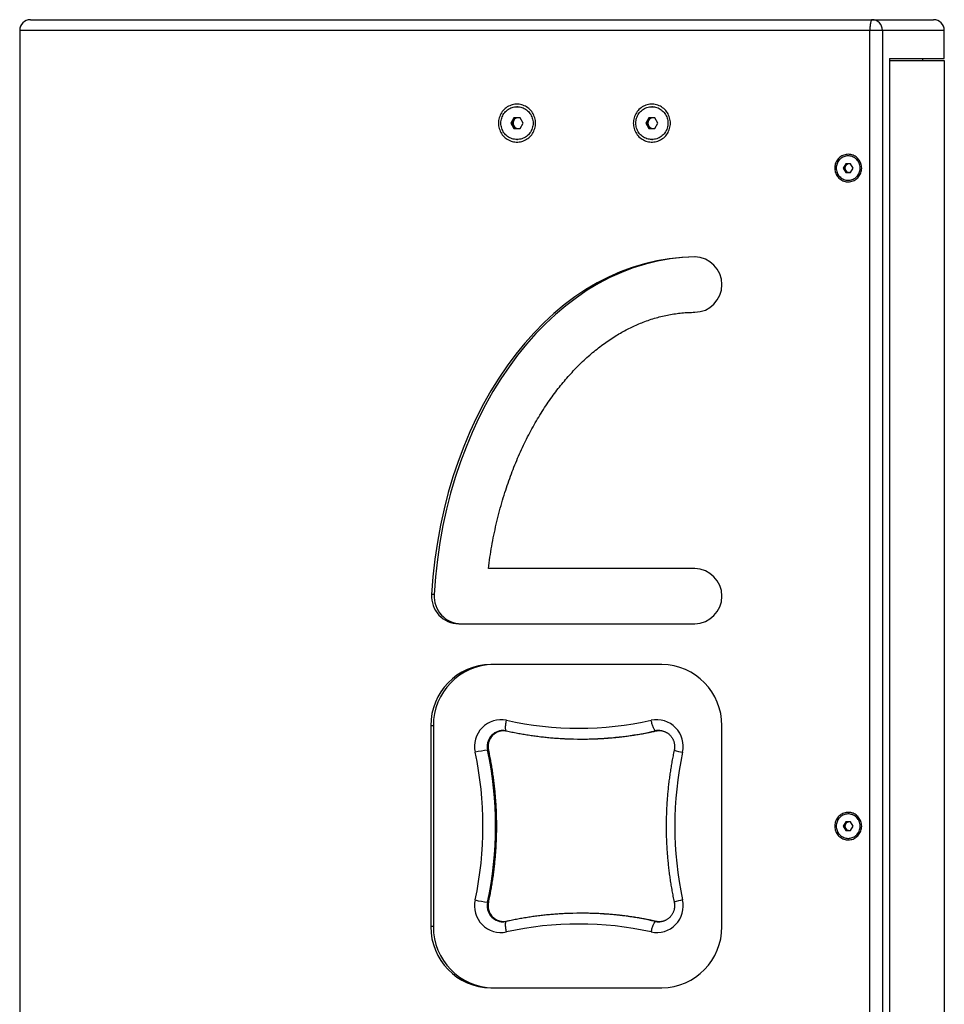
# Model space of a CAD drawing. Header units: millimetres. Extents: x 26293 to 29282, y 1612 to 3704.
# Tile 4 of 54: x 27173 to 27603, y 2666 to 3124. Entities that reach past the tile are written whole.
import ezdxf

# ---------------------------------------------------------------- set-up
doc = ezdxf.new("R2010")
doc.units = ezdxf.units.MM
doc.layers.add('1', color=7, linetype='Continuous')

msp = doc.modelspace()

# ---------------------------------------------------------------- linework, layer by layer
at = {"layer": '1'}
for p, q in [((27177.936, 3123.712), (27569.326, 3123.712)), ((27569.326, 3123.712), (27597.936, 3123.712)), ((27568.333, 3118.712), (27172.936, 3118.712)), ((27172.936, 3118.712), (27172.936, 2378.712)), ((27568.333, 2378.712), (27568.333, 3118.712)), ((27574.158, 3118.712), (27568.333, 3118.712)), ((27574.158, 3118.712), (27574.158, 2378.712)), ((27602.936, 3118.712), (27574.158, 3118.712)), ((27602.936, 3105.712), (27602.936, 3118.712)), ((27577.477, 3105.712), (27602.936, 3105.712)), ((27577.477, 3105.712), (27577.477, 2391.712)), ((27577.477, 3104.712), (27602.936, 3104.712)), ((27592.936, 3104.712), (27592.936, 3105.712)), ((27602.936, 3104.712), (27602.936, 2392.712)), ((27404.444, 3083.232), (27404.21, 3083.232)), ((27467.171, 3083.232), (27466.936, 3083.232)), ((27402.795, 3078.112), (27401.38, 3075.612)), ((27402.683, 3076.862), (27401.976, 3075.612)), ((27403.39, 3078.112), (27402.683, 3076.862)), ((27405.624, 3078.112), (27402.795, 3078.112)), ((27407.039, 3075.612), (27405.624, 3078.112)), ((27465.522, 3078.112), (27464.107, 3075.612)), ((27465.41, 3076.862), (27464.702, 3075.612)), ((27466.117, 3078.112), (27465.41, 3076.862)), ((27468.351, 3078.112), (27465.522, 3078.112)), ((27469.766, 3075.612), (27468.351, 3078.112)), ((27401.38, 3075.612), (27402.795, 3073.112)), ((27401.976, 3075.612), (27401.38, 3075.612)), ((27401.976, 3075.612), (27402.683, 3074.362)), ((27402.683, 3074.362), (27403.39, 3073.112)), ((27402.795, 3073.112), (27405.624, 3073.112)), ((27405.624, 3073.112), (27407.039, 3075.612)), ((27464.107, 3075.612), (27465.522, 3073.112)), ((27464.702, 3075.612), (27464.107, 3075.612)), ((27464.702, 3075.612), (27465.41, 3074.362)), ((27465.41, 3074.362), (27466.117, 3073.112)), ((27465.522, 3073.112), (27468.351, 3073.112)), ((27468.351, 3073.112), (27469.766, 3075.612)), ((27404.21, 3067.992), (27404.444, 3067.992)), ((27466.936, 3067.992), (27467.171, 3067.992)), ((27558.38, 3060.382), (27558.235, 3060.382)), ((27557.103, 3056.712), (27555.971, 3054.712)), ((27555.971, 3054.712), (27557.103, 3052.712)), ((27556.408, 3054.712), (27555.971, 3054.712)), ((27556.974, 3055.712), (27556.408, 3054.712)), ((27556.408, 3054.712), (27556.974, 3053.712)), ((27557.54, 3056.712), (27556.974, 3055.712)), ((27559.366, 3056.712), (27557.103, 3056.712)), ((27560.498, 3054.712), (27559.366, 3056.712)), ((27559.366, 3052.712), (27560.498, 3054.712)), ((27556.974, 3053.712), (27557.54, 3052.712)), ((27557.103, 3052.712), (27559.366, 3052.712)), ((27558.235, 3049.042), (27558.38, 3049.042)), ((27486.864, 2868.519), (27390.924, 2868.519)), ((27365.716, 2856.413), (27364.525, 2856.413)), ((27377.108, 2842.797), (27486.864, 2842.797)), ((27471.606, 2823.845), (27391.996, 2823.845)), ((27364.133, 2795.416), (27364.133, 2702.007)), ((27365.324, 2795.416), (27364.133, 2795.416)), ((27365.324, 2795.416), (27365.324, 2702.007)), ((27469.074, 2793.039), (27468.677, 2793.039)), ((27469.115, 2793.043), (27469.074, 2793.039)), ((27499.469, 2702.007), (27499.469, 2795.416)), ((27433.984, 2789.212), (27434.381, 2789.212)), ((27390.936, 2784.109), (27390.539, 2784.109)), ((27558.38, 2754.382), (27558.235, 2754.382)), ((27557.103, 2750.712), (27555.971, 2748.712)), ((27555.971, 2748.712), (27557.103, 2746.712)), ((27556.408, 2748.712), (27555.971, 2748.712)), ((27556.974, 2749.712), (27556.408, 2748.712)), ((27556.408, 2748.712), (27556.974, 2747.712)), ((27557.54, 2750.712), (27556.974, 2749.712)), ((27556.974, 2747.712), (27557.54, 2746.712)), ((27559.366, 2750.712), (27557.103, 2750.712)), ((27560.498, 2748.712), (27559.366, 2750.712)), ((27559.366, 2746.712), (27560.498, 2748.712)), ((27557.103, 2746.712), (27559.366, 2746.712)), ((27558.235, 2743.042), (27558.38, 2743.042)), ((27390.936, 2713.315), (27390.539, 2713.315)), ((27434.381, 2708.212), (27433.984, 2708.212)), ((27365.324, 2702.007), (27364.133, 2702.007)), ((27469.074, 2704.385), (27468.677, 2704.385)), ((27469.074, 2704.385), (27469.115, 2704.381)), ((27391.996, 2673.579), (27471.606, 2673.579))]:
    msp.add_line(p, q, dxfattribs=at)
at = {"layer": '1', "flags": 128}
for points in [[(27569.326, 3123.712), (27569.228, 3123.688), (27569.132, 3123.616), (27569.037, 3123.497), (27568.946, 3123.331), (27568.858, 3123.121), (27568.774, 3122.869), (27568.696, 3122.577), (27568.624, 3122.247), (27568.558, 3121.884), (27568.5, 3121.49), (27568.45, 3121.069), (27568.409, 3120.625), (27568.376, 3120.163), (27568.352, 3119.687), (27568.338, 3119.202), (27568.333, 3118.712)], [(27412.835, 3075.612), (27412.811, 3076.254), (27412.743, 3076.893), (27412.628, 3077.525), (27412.469, 3078.147), (27412.265, 3078.755), (27412.019, 3079.347), (27411.731, 3079.919), (27411.403, 3080.467), (27411.036, 3080.99), (27410.633, 3081.484), (27410.196, 3081.947), (27409.727, 3082.376), (27409.228, 3082.769), (27408.703, 3083.123), (27408.153, 3083.438), (27407.583, 3083.711), (27406.994, 3083.941), (27406.391, 3084.126), (27405.776, 3084.265), (27405.153, 3084.359), (27404.525, 3084.406), (27403.895, 3084.406), (27403.266, 3084.359), (27402.643, 3084.265), (27402.028, 3084.126), (27401.425, 3083.941), (27400.836, 3083.711), (27400.266, 3083.438), (27399.716, 3083.123), (27399.191, 3082.769), (27398.692, 3082.376), (27398.223, 3081.947), (27397.786, 3081.484), (27397.383, 3080.99), (27397.016, 3080.467), (27396.688, 3079.919), (27396.4, 3079.347), (27396.154, 3078.755), (27395.95, 3078.147), (27395.791, 3077.525), (27395.677, 3076.893), (27395.608, 3076.254), (27395.585, 3075.612), (27395.608, 3074.969), (27395.677, 3074.331), (27395.791, 3073.698), (27395.95, 3073.077), (27396.154, 3072.468), (27396.4, 3071.877), (27396.688, 3071.305), (27397.016, 3070.756), (27397.383, 3070.234), (27397.786, 3069.739), (27398.223, 3069.277), (27398.692, 3068.848), (27399.191, 3068.455), (27399.716, 3068.1), (27400.266, 3067.786), (27400.836, 3067.513), (27401.425, 3067.283), (27402.028, 3067.098), (27402.643, 3066.958), (27403.266, 3066.865), (27403.895, 3066.818), (27404.525, 3066.818), (27405.153, 3066.865), (27405.776, 3066.958), (27406.391, 3067.098), (27406.994, 3067.283), (27407.583, 3067.513), (27408.153, 3067.786), (27408.703, 3068.1), (27409.228, 3068.455), (27409.727, 3068.848), (27410.196, 3069.277), (27410.633, 3069.739), (27411.036, 3070.234), (27411.403, 3070.756), (27411.731, 3071.305), (27412.019, 3071.877), (27412.265, 3072.468), (27412.469, 3073.077), (27412.628, 3073.698), (27412.743, 3074.331), (27412.811, 3074.969), (27412.835, 3075.612)], [(27396.741, 3075.612), (27396.764, 3076.21), (27396.833, 3076.804), (27396.948, 3077.391), (27397.107, 3077.967), (27397.31, 3078.528), (27397.555, 3079.071), (27397.842, 3079.593), (27398.167, 3080.091), (27398.531, 3080.561), (27398.929, 3081), (27399.359, 3081.406), (27399.82, 3081.777), (27400.307, 3082.109), (27400.819, 3082.401), (27401.352, 3082.652), (27401.902, 3082.859), (27402.466, 3083.021), (27403.041, 3083.138), (27403.624, 3083.208), (27404.21, 3083.232), (27404.796, 3083.208), (27405.378, 3083.138), (27405.953, 3083.021), (27406.517, 3082.859), (27407.068, 3082.652), (27407.6, 3082.401), (27408.112, 3082.109), (27408.599, 3081.777), (27409.06, 3081.406), (27409.491, 3081), (27409.889, 3080.561), (27410.252, 3080.091), (27410.577, 3079.593), (27410.864, 3079.071), (27411.109, 3078.528), (27411.312, 3077.967), (27411.472, 3077.391), (27411.586, 3076.804), (27411.655, 3076.21), (27411.678, 3075.612), (27411.655, 3075.014), (27411.586, 3074.42), (27411.472, 3073.833), (27411.312, 3073.257), (27411.109, 3072.696), (27410.864, 3072.152), (27410.577, 3071.63), (27410.252, 3071.133), (27409.889, 3070.663), (27409.491, 3070.224), (27409.06, 3069.818), (27408.599, 3069.447), (27408.112, 3069.115), (27407.6, 3068.822), (27407.068, 3068.572), (27406.517, 3068.365), (27405.953, 3068.202), (27405.378, 3068.086), (27404.796, 3068.015), (27404.21, 3067.992), (27403.624, 3068.015), (27403.041, 3068.086), (27402.466, 3068.202), (27401.902, 3068.365), (27401.352, 3068.572), (27400.819, 3068.822), (27400.307, 3069.115), (27399.82, 3069.447), (27399.359, 3069.818), (27398.929, 3070.224), (27398.531, 3070.663), (27398.167, 3071.133), (27397.842, 3071.63), (27397.555, 3072.152), (27397.31, 3072.696), (27397.107, 3073.257), (27396.948, 3073.833), (27396.833, 3074.42), (27396.764, 3075.014), (27396.741, 3075.612)], [(27475.561, 3075.612), (27475.538, 3076.254), (27475.469, 3076.893), (27475.355, 3077.525), (27475.196, 3078.147), (27474.992, 3078.755), (27474.746, 3079.347), (27474.458, 3079.919), (27474.13, 3080.467), (27473.763, 3080.99), (27473.36, 3081.484), (27472.923, 3081.947), (27472.454, 3082.376), (27471.955, 3082.769), (27471.429, 3083.123), (27470.88, 3083.438), (27470.31, 3083.711), (27469.721, 3083.941), (27469.118, 3084.126), (27468.503, 3084.265), (27467.88, 3084.359), (27467.251, 3084.406), (27466.621, 3084.406), (27465.993, 3084.359), (27465.37, 3084.265), (27464.755, 3084.126), (27464.152, 3083.941), (27463.563, 3083.711), (27462.993, 3083.438), (27462.443, 3083.123), (27461.918, 3082.769), (27461.419, 3082.376), (27460.95, 3081.947), (27460.513, 3081.484), (27460.11, 3080.99), (27459.743, 3080.467), (27459.415, 3079.919), (27459.127, 3079.347), (27458.881, 3078.755), (27458.677, 3078.147), (27458.518, 3077.525), (27458.403, 3076.893), (27458.334, 3076.254), (27458.311, 3075.612), (27458.334, 3074.969), (27458.403, 3074.331), (27458.518, 3073.698), (27458.677, 3073.077), (27458.881, 3072.468), (27459.127, 3071.877), (27459.415, 3071.305), (27459.743, 3070.756), (27460.11, 3070.234), (27460.513, 3069.739), (27460.95, 3069.277), (27461.419, 3068.848), (27461.918, 3068.455), (27462.443, 3068.1), (27462.993, 3067.786), (27463.563, 3067.513), (27464.152, 3067.283), (27464.755, 3067.098), (27465.37, 3066.958), (27465.993, 3066.865), (27466.621, 3066.818), (27467.251, 3066.818), (27467.88, 3066.865), (27468.503, 3066.958), (27469.118, 3067.098), (27469.721, 3067.283), (27470.31, 3067.513), (27470.88, 3067.786), (27471.429, 3068.1), (27471.955, 3068.455), (27472.454, 3068.848), (27472.923, 3069.277), (27473.36, 3069.739), (27473.763, 3070.234), (27474.13, 3070.756), (27474.458, 3071.305), (27474.746, 3071.877), (27474.992, 3072.468), (27475.196, 3073.077), (27475.355, 3073.698), (27475.469, 3074.331), (27475.538, 3074.969), (27475.561, 3075.612)], [(27459.468, 3075.612), (27459.491, 3076.21), (27459.56, 3076.804), (27459.674, 3077.391), (27459.834, 3077.967), (27460.036, 3078.528), (27460.282, 3079.071), (27460.569, 3079.593), (27460.894, 3080.091), (27461.257, 3080.561), (27461.655, 3081), (27462.086, 3081.406), (27462.547, 3081.777), (27463.034, 3082.109), (27463.546, 3082.401), (27464.078, 3082.652), (27464.629, 3082.859), (27465.193, 3083.021), (27465.768, 3083.138), (27466.35, 3083.208), (27466.936, 3083.232), (27467.522, 3083.208), (27468.105, 3083.138), (27468.68, 3083.021), (27469.244, 3082.859), (27469.794, 3082.652), (27470.327, 3082.401), (27470.839, 3082.109), (27471.326, 3081.777), (27471.787, 3081.406), (27472.217, 3081), (27472.615, 3080.561), (27472.978, 3080.091), (27473.304, 3079.593), (27473.591, 3079.071), (27473.836, 3078.528), (27474.039, 3077.967), (27474.198, 3077.391), (27474.313, 3076.804), (27474.382, 3076.21), (27474.405, 3075.612), (27474.382, 3075.014), (27474.313, 3074.42), (27474.198, 3073.833), (27474.039, 3073.257), (27473.836, 3072.696), (27473.591, 3072.152), (27473.304, 3071.63), (27472.978, 3071.133), (27472.615, 3070.663), (27472.217, 3070.224), (27471.787, 3069.818), (27471.326, 3069.447), (27470.839, 3069.115), (27470.327, 3068.822), (27469.794, 3068.572), (27469.244, 3068.365), (27468.68, 3068.202), (27468.105, 3068.086), (27467.522, 3068.015), (27466.936, 3067.992), (27466.35, 3068.015), (27465.768, 3068.086), (27465.193, 3068.202), (27464.629, 3068.365), (27464.078, 3068.572), (27463.546, 3068.822), (27463.034, 3069.115), (27462.547, 3069.447), (27462.086, 3069.818), (27461.655, 3070.224), (27461.257, 3070.663), (27460.894, 3071.133), (27460.569, 3071.63), (27460.282, 3072.152), (27460.036, 3072.696), (27459.834, 3073.257), (27459.674, 3073.833), (27459.56, 3074.42), (27459.491, 3075.014), (27459.468, 3075.612)], [(27564.507, 3054.712), (27564.484, 3055.262), (27564.415, 3055.808), (27564.299, 3056.346), (27564.139, 3056.872), (27563.935, 3057.382), (27563.689, 3057.872), (27563.403, 3058.339), (27563.078, 3058.779), (27562.718, 3059.188), (27562.324, 3059.565), (27561.9, 3059.906), (27561.449, 3060.208), (27560.974, 3060.469), (27560.478, 3060.688), (27559.967, 3060.863), (27559.442, 3060.992), (27558.908, 3061.075), (27558.37, 3061.11), (27557.83, 3061.099), (27557.293, 3061.039), (27556.764, 3060.933), (27556.245, 3060.781), (27555.741, 3060.584), (27555.255, 3060.344), (27554.792, 3060.062), (27554.354, 3059.74), (27553.945, 3059.381), (27553.567, 3058.987), (27553.224, 3058.562), (27552.918, 3058.109), (27552.652, 3057.63), (27552.427, 3057.129), (27552.244, 3056.611), (27552.107, 3056.078), (27552.014, 3055.536), (27551.968, 3054.987), (27551.968, 3054.436), (27552.014, 3053.888), (27552.107, 3053.345), (27552.244, 3052.813), (27552.427, 3052.295), (27552.652, 3051.794), (27552.918, 3051.315), (27553.224, 3050.861), (27553.567, 3050.436), (27553.945, 3050.043), (27554.354, 3049.684), (27554.792, 3049.362), (27555.255, 3049.08), (27555.741, 3048.839), (27556.245, 3048.642), (27556.764, 3048.49), (27557.293, 3048.384), (27557.83, 3048.325), (27558.37, 3048.313), (27558.908, 3048.349), (27559.442, 3048.431), (27559.967, 3048.561), (27560.478, 3048.735), (27560.974, 3048.954), (27561.449, 3049.216), (27561.9, 3049.518), (27562.324, 3049.859), (27562.718, 3050.235), (27563.078, 3050.645), (27563.403, 3051.085), (27563.689, 3051.552), (27563.935, 3052.042), (27564.139, 3052.552), (27564.299, 3053.078), (27564.415, 3053.616), (27564.484, 3054.162), (27564.507, 3054.712)], [(27552.677, 3054.712), (27552.7, 3054.196), (27552.769, 3053.685), (27552.884, 3053.182), (27553.042, 3052.692), (27553.244, 3052.219), (27553.486, 3051.766), (27553.769, 3051.337), (27554.088, 3050.937), (27554.442, 3050.568), (27554.827, 3050.233), (27555.24, 3049.936), (27555.678, 3049.678), (27556.137, 3049.461), (27556.614, 3049.288), (27557.104, 3049.16), (27557.603, 3049.079), (27558.108, 3049.043), (27558.614, 3049.055), (27559.117, 3049.114), (27559.612, 3049.219), (27560.096, 3049.369), (27560.564, 3049.564), (27561.013, 3049.801), (27561.439, 3050.08), (27561.839, 3050.396), (27562.209, 3050.748), (27562.545, 3051.134), (27562.847, 3051.548), (27563.109, 3051.989), (27563.332, 3052.453), (27563.512, 3052.935), (27563.648, 3053.432), (27563.74, 3053.94), (27563.786, 3054.454), (27563.786, 3054.97), (27563.74, 3055.484), (27563.648, 3055.991), (27563.512, 3056.488), (27563.332, 3056.971), (27563.109, 3057.434), (27562.847, 3057.875), (27562.545, 3058.29), (27562.209, 3058.675), (27561.839, 3059.028), (27561.439, 3059.344), (27561.013, 3059.622), (27560.564, 3059.86), (27560.096, 3060.054), (27559.612, 3060.205), (27559.117, 3060.31), (27558.614, 3060.369), (27558.108, 3060.38), (27557.603, 3060.345), (27557.104, 3060.263), (27556.614, 3060.135), (27556.137, 3059.962), (27555.678, 3059.746), (27555.24, 3059.488), (27554.827, 3059.19), (27554.442, 3058.856), (27554.088, 3058.487), (27553.769, 3058.086), (27553.486, 3057.658), (27553.244, 3057.205), (27553.042, 3056.732), (27552.884, 3056.242), (27552.769, 3055.739), (27552.7, 3055.227), (27552.677, 3054.712)], [(27399.249, 2793.043), (27399.199, 2793.062), (27399.118, 2793.132), (27399.048, 2793.249), (27398.991, 2793.41), (27398.947, 2793.615), (27398.916, 2793.862), (27398.899, 2794.147), (27398.896, 2794.469), (27398.907, 2794.824), (27398.932, 2795.209), (27398.97, 2795.62), (27399.021, 2796.054), (27399.085, 2796.505), (27399.161, 2796.97), (27399.248, 2797.444), (27399.346, 2797.923)], [(27468.677, 2793.039), (27468.575, 2793.062), (27468.463, 2793.132), (27468.344, 2793.249), (27468.218, 2793.41), (27468.086, 2793.615), (27467.949, 2793.862), (27467.81, 2794.147), (27467.669, 2794.469), (27467.527, 2794.824), (27467.386, 2795.209), (27467.248, 2795.62), (27467.114, 2796.054), (27466.984, 2796.505), (27466.861, 2796.97), (27466.745, 2797.444), (27466.637, 2797.923)], [(27391.038, 2784.089), (27391.01, 2784.104), (27390.936, 2784.109)], [(27564.507, 2748.712), (27564.484, 2749.262), (27564.415, 2749.808), (27564.299, 2750.346), (27564.139, 2750.872), (27563.935, 2751.382), (27563.689, 2751.872), (27563.403, 2752.339), (27563.078, 2752.779), (27562.718, 2753.188), (27562.324, 2753.565), (27561.9, 2753.906), (27561.449, 2754.208), (27560.974, 2754.469), (27560.478, 2754.688), (27559.967, 2754.863), (27559.442, 2754.992), (27558.908, 2755.075), (27558.37, 2755.11), (27557.83, 2755.099), (27557.293, 2755.039), (27556.764, 2754.933), (27556.245, 2754.781), (27555.741, 2754.584), (27555.255, 2754.344), (27554.792, 2754.062), (27554.354, 2753.74), (27553.945, 2753.381), (27553.567, 2752.987), (27553.224, 2752.562), (27552.918, 2752.109), (27552.652, 2751.63), (27552.427, 2751.129), (27552.244, 2750.611), (27552.107, 2750.078), (27552.014, 2749.536), (27551.968, 2748.987), (27551.968, 2748.436), (27552.014, 2747.888), (27552.107, 2747.345), (27552.244, 2746.813), (27552.427, 2746.295), (27552.652, 2745.794), (27552.918, 2745.315), (27553.224, 2744.861), (27553.567, 2744.436), (27553.945, 2744.043), (27554.354, 2743.684), (27554.792, 2743.362), (27555.255, 2743.08), (27555.741, 2742.839), (27556.245, 2742.642), (27556.764, 2742.49), (27557.293, 2742.384), (27557.83, 2742.325), (27558.37, 2742.313), (27558.908, 2742.349), (27559.442, 2742.431), (27559.967, 2742.561), (27560.478, 2742.735), (27560.974, 2742.954), (27561.449, 2743.216), (27561.9, 2743.518), (27562.324, 2743.859), (27562.718, 2744.235), (27563.078, 2744.645), (27563.403, 2745.085), (27563.689, 2745.552), (27563.935, 2746.042), (27564.139, 2746.552), (27564.299, 2747.078), (27564.415, 2747.616), (27564.484, 2748.162), (27564.507, 2748.712)], [(27552.677, 2748.712), (27552.7, 2748.196), (27552.769, 2747.685), (27552.884, 2747.182), (27553.042, 2746.692), (27553.244, 2746.219), (27553.486, 2745.766), (27553.769, 2745.337), (27554.088, 2744.937), (27554.442, 2744.568), (27554.827, 2744.233), (27555.24, 2743.936), (27555.678, 2743.678), (27556.137, 2743.461), (27556.614, 2743.288), (27557.104, 2743.16), (27557.603, 2743.079), (27558.108, 2743.043), (27558.614, 2743.055), (27559.117, 2743.114), (27559.612, 2743.219), (27560.096, 2743.369), (27560.564, 2743.564), (27561.013, 2743.801), (27561.439, 2744.08), (27561.839, 2744.396), (27562.209, 2744.748), (27562.545, 2745.134), (27562.847, 2745.548), (27563.109, 2745.989), (27563.332, 2746.453), (27563.512, 2746.935), (27563.648, 2747.432), (27563.74, 2747.94), (27563.786, 2748.454), (27563.786, 2748.97), (27563.74, 2749.484), (27563.648, 2749.991), (27563.512, 2750.488), (27563.332, 2750.971), (27563.109, 2751.434), (27562.847, 2751.875), (27562.545, 2752.29), (27562.209, 2752.675), (27561.839, 2753.028), (27561.439, 2753.344), (27561.013, 2753.622), (27560.564, 2753.86), (27560.096, 2754.054), (27559.612, 2754.205), (27559.117, 2754.31), (27558.614, 2754.369), (27558.108, 2754.38), (27557.603, 2754.345), (27557.104, 2754.263), (27556.614, 2754.135), (27556.137, 2753.962), (27555.678, 2753.746), (27555.24, 2753.488), (27554.827, 2753.19), (27554.442, 2752.856), (27554.088, 2752.487), (27553.769, 2752.086), (27553.486, 2751.658), (27553.244, 2751.205), (27553.042, 2750.732), (27552.884, 2750.242), (27552.769, 2749.739), (27552.7, 2749.227), (27552.677, 2748.712)], [(27391.038, 2713.335), (27391.01, 2713.32), (27390.936, 2713.315)], [(27399.346, 2699.501), (27399.248, 2699.979), (27399.161, 2700.454), (27399.085, 2700.919), (27399.021, 2701.37), (27398.97, 2701.803), (27398.932, 2702.214), (27398.907, 2702.599), (27398.896, 2702.954), (27398.899, 2703.276), (27398.916, 2703.562), (27398.947, 2703.808), (27398.991, 2704.013), (27399.048, 2704.175), (27399.118, 2704.291), (27399.199, 2704.362), (27399.249, 2704.381)], [(27466.637, 2699.501), (27466.745, 2699.979), (27466.861, 2700.454), (27466.984, 2700.919), (27467.114, 2701.37), (27467.248, 2701.803), (27467.386, 2702.214), (27467.527, 2702.599), (27467.669, 2702.954), (27467.81, 2703.276), (27467.949, 2703.562), (27468.086, 2703.808), (27468.218, 2704.013), (27468.344, 2704.175), (27468.463, 2704.291), (27468.575, 2704.362), (27468.677, 2704.385)]]:
    msp.add_lwpolyline(points, dxfattribs=at)
at = {"layer": '1'}
for centre, radius, start, end in [((27177.936, 3118.712), 5, 90, 180), ((27569.24, 3118.794), 4.918, 359.04033, 89.00705), ((27597.936, 3118.712), 5, 0, 90), ((27404.898, 3075.612), 2.543, 150.55802, 209.44198), ((27404.814, 3075.67), 2.442, 90.22239, 150.77963), ((27404.804, 3075.704), 2.408, 67.43134, 89.98662), ((27467.624, 3075.612), 2.543, 150.55802, 209.44198), ((27467.541, 3075.67), 2.442, 90.22239, 150.77963), ((27467.531, 3075.704), 2.408, 67.43134, 89.98662), ((27404.814, 3075.554), 2.442, 209.22037, 269.77761), ((27404.804, 3075.52), 2.408, 270.01338, 292.56866), ((27467.541, 3075.554), 2.442, 209.22037, 269.77761), ((27467.531, 3075.52), 2.408, 270.01338, 292.56866), ((27558.745, 3054.712), 2.034, 150.55802, 209.44198), ((27558.679, 3054.758), 1.954, 90.22239, 150.77963), ((27558.671, 3054.784), 1.928, 65.74064, 89.97737), ((27558.679, 3054.666), 1.954, 209.22037, 269.77761), ((27558.671, 3054.64), 1.928, 270.02263, 294.25936), ((27486.656, 3000.509), 12.862, 270.92647, 89.07353), ((27486.656, 2855.658), 12.862, 270.92647, 89.07353), ((27377.242, 2855.544), 12.747, 176.08963, 269.39746), ((27378.433, 2855.544), 12.747, 176.08963, 269.39746), ((27392.282, 2795.696), 28.15, 90.58139, 180.56983), ((27393.473, 2795.696), 28.15, 90.58139, 180.56983), ((27471.32, 2795.696), 28.15, 359.43017, 89.41861), ((27396.824, 2785.806), 12.377, 78.24051, 192.9107), ((27432.992, 2948.596), 154.384, 257.41224, 282.58776), ((27469.16, 2785.806), 12.377, 347.0893, 101.75949), ((27397.818, 2785.751), 7.462, 90.73402, 192.70922), ((27398.207, 2785.757), 7.456, 90.9509, 192.77175), ((27433.971, 2948.491), 159.28, 272.65801, 282.58544), ((27434.368, 2948.49), 159.278, 272.55456, 282.58546), ((27470.248, 2786.002), 7.21, 89.83589, 102.58687), ((27470.645, 2786.002), 7.21, 90.002, 102.58684), ((27433.984, 2948.317), 159.106, 267.42872, 272.65612), ((27434.381, 2948.319), 159.107, 270.00003, 272.55262), ((27397.172, 2732.069), 52.461, 97.2637, 103.68635), ((27225.394, 2748.712), 168.896, 347.90231, 12.09769), ((27225.791, 2748.712), 168.896, 347.90231, 12.09769), ((27484.148, 2801.675), 18.863, 248.80272, 261.08275), ((27224.6, 2748.712), 163.797, 347.90231, 12.09769), ((27641.384, 2748.712), 163.797, 167.90231, 192.09769), ((27558.745, 2748.712), 2.034, 150.55802, 209.44198), ((27558.679, 2748.758), 1.954, 90.22239, 150.77963), ((27558.679, 2748.666), 1.954, 209.22037, 269.77761), ((27558.671, 2748.784), 1.928, 65.74064, 89.97737), ((27558.671, 2748.64), 1.928, 270.02263, 294.25936), ((27396.824, 2711.618), 12.377, 167.0893, 281.75949), ((27397.172, 2765.355), 52.461, 256.31365, 262.7363), ((27397.81, 2711.666), 7.455, 167.22741, 269.14791), ((27398.215, 2711.673), 7.462, 167.29093, 269.2465), ((27469.16, 2711.618), 12.377, 258.24051, 12.9107), ((27484.148, 2695.748), 18.863, 98.9173, 111.1972), ((27433.984, 2549.106), 159.106, 87.42872, 92.65612), ((27434.381, 2549.104), 159.108, 87.33625, 89.99997), ((27433.971, 2548.934), 159.279, 77.41454, 87.42679), ((27434.368, 2548.933), 159.28, 77.41456, 87.33436), ((27392.282, 2701.727), 28.15, 179.43017, 269.41861), ((27393.473, 2701.727), 28.15, 179.43017, 269.41861), ((27432.992, 2548.828), 154.384, 77.41224, 102.58776), ((27470.248, 2711.422), 7.21, 257.41317, 269.97821), ((27470.645, 2711.422), 7.21, 257.41316, 269.998), ((27471.32, 2701.727), 28.15, 270.58139, 0.56983)]:
    msp.add_arc(centre, radius, start, end, dxfattribs=at)
for centre, start_param in [((27486.864, 2842.797), 0), ((27488.055, 2842.797), 0.0070618)]:
    msp.add_ellipse(centre, major_axis=(0, 170.572), ratio=0.7195227, start_param=start_param, end_param=1.4908898, dxfattribs=at)
for points, knots in [([(27390.924, 2868.519), (27391.153, 2870.26), (27391.61, 2873.733), (27392.462, 2878.906), (27393.433, 2884.027), (27394.533, 2889.088), (27395.759, 2894.083), (27397.106, 2899.004), (27398.534, 2903.711), (27400.026, 2908.205), (27401.569, 2912.486), (27403.206, 2916.683), (27404.934, 2920.792), (27406.751, 2924.806), (27408.652, 2928.722), (27410.634, 2932.536), (27412.695, 2936.244), (27414.83, 2939.84), (27417.037, 2943.322), (27419.311, 2946.686), (27421.606, 2949.867), (27423.913, 2952.871), (27426.222, 2955.701), (27428.578, 2958.416), (27430.977, 2961.014), (27433.464, 2963.542), (27436.039, 2965.991), (27438.702, 2968.353), (27441.397, 2970.577), (27444.122, 2972.664), (27446.872, 2974.613), (27449.592, 2976.389), (27452.276, 2978.001), (27454.918, 2979.457), (27457.572, 2980.792), (27460.235, 2982.005), (27463.007, 2983.14), (27465.888, 2984.181), (27468.88, 2985.112), (27471.874, 2985.898), (27474.871, 2986.539), (27477.868, 2987.037), (27480.867, 2987.388), (27483.865, 2987.608), (27485.865, 2987.635), (27486.864, 2987.649)], [0, 0, 0, 0, 0.0314604, 0.0627774, 0.0939274, 0.1248867, 0.1556319, 0.186141, 0.2163931, 0.2438808, 0.2711193, 0.2980931, 0.3247869, 0.3511867, 0.3772806, 0.4030573, 0.4285052, 0.4536134, 0.4783712, 0.5027684, 0.5267994, 0.549118, 0.5711038, 0.5927535, 0.614064, 0.6350328, 0.656898, 0.6783837, 0.6994968, 0.7202442, 0.740633, 0.7606704, 0.7792489, 0.7975365, 0.8155505, 0.8333082, 0.8508268, 0.8701176, 0.8891565, 0.9079731, 0.9266039, 0.9450854, 0.9634542, 0.9817469, 1, 1, 1, 1]), ([(27391.038, 2784.089), (27391.022, 2784.164), (27390.97, 2784.42), (27390.906, 2784.862), (27390.865, 2785.415), (27390.863, 2785.97), (27390.902, 2786.523), (27390.979, 2787.072), (27391.096, 2787.613), (27391.251, 2788.144), (27391.443, 2788.661), (27391.672, 2789.163), (27391.936, 2789.645), (27392.233, 2790.106), (27392.563, 2790.544), (27392.923, 2790.955), (27393.312, 2791.338), (27393.728, 2791.69), (27394.167, 2792.009), (27394.629, 2792.295), (27395.11, 2792.544), (27395.609, 2792.756), (27396.121, 2792.929), (27396.646, 2793.062), (27397.173, 2793.157), (27397.528, 2793.185), (27397.702, 2793.199)], [0, 0, 0, 0, 0.0176244, 0.0599438, 0.1022505, 0.1445394, 0.1868221, 0.2291064, 0.2714037, 0.3137255, 0.3560834, 0.3984884, 0.4409514, 0.4834829, 0.5260925, 0.568789, 0.6115799, 0.6544711, 0.6974668, 0.7405688, 0.7837765, 0.8270861, 0.8704912, 0.9139819, 0.9575454, 1, 1, 1, 1]), ([(27397.723, 2793.208), (27397.768, 2793.209), (27397.995, 2793.215), (27398.401, 2793.183), (27398.864, 2793.124), (27399.145, 2793.065), (27399.249, 2793.043)], [0, 0, 0, 0, 0.0896497, 0.4414492, 0.793207, 1, 1, 1, 1]), ([(27399.249, 2793.043), (27399.699, 2792.944), (27400.988, 2792.66), (27403.124, 2792.222), (27405.66, 2791.742), (27408.203, 2791.304), (27410.752, 2790.908), (27413.308, 2790.552), (27415.868, 2790.238), (27418.433, 2789.966), (27421.002, 2789.734), (27423.575, 2789.547), (27425.52, 2789.429), (27426.608, 2789.385), (27426.838, 2789.376)], [0, 0, 0, 0, 0.0495041, 0.1420838, 0.2346638, 0.3272432, 0.4198221, 0.5124005, 0.6049785, 0.6975561, 0.7901333, 0.8827103, 0.975287, 1, 1, 1, 1]), ([(27441.476, 2789.373), (27441.655, 2789.38), (27442.694, 2789.42), (27444.589, 2789.535), (27447.162, 2789.718), (27449.731, 2789.946), (27452.297, 2790.215), (27454.857, 2790.526), (27457.413, 2790.878), (27459.963, 2791.272), (27462.506, 2791.706), (27465.043, 2792.183), (27467.245, 2792.631), (27468.601, 2792.93), (27469.116, 2793.043)], [0, 0, 0, 0, 0.019304, 0.111708, 0.2041121, 0.2965164, 0.3889209, 0.4813256, 0.5737306, 0.6661359, 0.7585416, 0.8509477, 0.9433543, 1, 1, 1, 1]), ([(27469.116, 2793.043), (27469.187, 2793.058), (27469.434, 2793.111), (27469.856, 2793.176), (27470.209, 2793.196), (27470.382, 2793.206)], [0, 0, 0, 0, 0.1702635, 0.5930597, 1, 1, 1, 1]), ([(27470.268, 2793.207), (27470.361, 2793.207), (27470.634, 2793.209), (27471.087, 2793.167), (27471.622, 2793.083), (27472.149, 2792.956), (27472.666, 2792.79), (27473.169, 2792.584), (27473.656, 2792.339), (27474.124, 2792.059), (27474.569, 2791.743), (27474.991, 2791.394), (27475.386, 2791.013), (27475.753, 2790.604), (27476.088, 2790.168), (27476.392, 2789.708), (27476.661, 2789.226), (27476.895, 2788.725), (27477.093, 2788.208), (27477.253, 2787.677), (27477.374, 2787.136), (27477.456, 2786.588), (27477.499, 2786.034), (27477.503, 2785.48), (27477.466, 2784.926), (27477.403, 2784.462), (27477.347, 2784.185), (27477.327, 2784.089)], [0, 0, 0, 0, 0.0217766, 0.0641099, 0.1064308, 0.1487203, 0.1909604, 0.2331354, 0.2752319, 0.3172396, 0.359151, 0.4009616, 0.4426698, 0.4842764, 0.5257848, 0.5671998, 0.6085282, 0.6497779, 0.6909577, 0.7320772, 0.7731466, 0.8141765, 0.8551776, 0.896161, 0.9371378, 0.9781157, 1, 1, 1, 1]), ([(27391.038, 2713.335), (27391.135, 2713.793), (27391.413, 2715.107), (27391.842, 2717.286), (27392.312, 2719.872), (27392.741, 2722.466), (27393.129, 2725.066), (27393.477, 2727.672), (27393.785, 2730.284), (27394.051, 2732.9), (27394.277, 2735.52), (27394.462, 2738.144), (27394.606, 2740.77), (27394.709, 2743.399), (27394.772, 2746.028), (27394.793, 2748.658), (27394.773, 2751.289), (27394.713, 2753.918), (27394.611, 2756.547), (27394.469, 2759.173), (27394.285, 2761.797), (27394.061, 2764.417), (27393.796, 2767.034), (27393.49, 2769.646), (27393.144, 2772.252), (27392.757, 2774.853), (27392.33, 2777.447), (27391.862, 2780.034), (27391.427, 2782.247), (27391.142, 2783.596), (27391.038, 2784.089)], [0, 0, 0, 0, 0.0196978, 0.0565855, 0.0934736, 0.1303619, 0.1672503, 0.2041389, 0.2410276, 0.2779165, 0.3148055, 0.3516945, 0.3885837, 0.4254729, 0.4623621, 0.4992514, 0.5361408, 0.5730301, 0.6099195, 0.6468088, 0.6836981, 0.7205873, 0.7574765, 0.7943656, 0.8312547, 0.8681436, 0.9050324, 0.9419211, 0.9788096, 1, 1, 1, 1]), ([(27477.327, 2784.089), (27477.231, 2783.631), (27476.952, 2782.316), (27476.523, 2780.138), (27476.053, 2777.552), (27475.624, 2774.958), (27475.236, 2772.358), (27474.888, 2769.751), (27474.581, 2767.14), (27474.314, 2764.523), (27474.088, 2761.903), (27473.903, 2759.28), (27473.759, 2756.653), (27473.656, 2754.025), (27473.593, 2751.395), (27473.572, 2748.765), (27473.592, 2746.135), (27473.652, 2743.505), (27473.754, 2740.877), (27473.896, 2738.251), (27474.08, 2735.627), (27474.304, 2733.006), (27474.569, 2730.39), (27474.875, 2727.778), (27475.221, 2725.171), (27475.608, 2722.571), (27476.035, 2719.977), (27476.503, 2717.39), (27476.938, 2715.177), (27477.223, 2713.827), (27477.327, 2713.335)], [0, 0, 0, 0, 0.01969781, 0.05658553, 0.09347362, 0.13036189, 0.16725033, 0.20413892, 0.24102764, 0.27791649, 0.31480546, 0.35169452, 0.38858366, 0.42547287, 0.46236214, 0.49925145, 0.53614079, 0.57303014, 0.60991948, 0.64680881, 0.6836981, 0.72058735, 0.75747653, 0.79436564, 0.83125466, 0.86814358, 0.90503239, 0.94192106, 0.97880959, 1, 1, 1, 1]), ([(27397.819, 2704.218), (27397.639, 2704.23), (27397.279, 2704.253), (27396.744, 2704.341), (27396.216, 2704.467), (27395.699, 2704.634), (27395.196, 2704.84), (27394.709, 2705.084), (27394.242, 2705.365), (27393.796, 2705.681), (27393.374, 2706.03), (27392.979, 2706.41), (27392.613, 2706.82), (27392.277, 2707.256), (27391.973, 2707.716), (27391.704, 2708.198), (27391.47, 2708.699), (27391.272, 2709.216), (27391.112, 2709.746), (27390.991, 2710.287), (27390.909, 2710.836), (27390.866, 2711.389), (27390.863, 2711.944), (27390.899, 2712.497), (27390.962, 2712.961), (27391.018, 2713.239), (27391.038, 2713.335)], [0, 0, 0, 0, 0.0432757, 0.0865388, 0.1297696, 0.1729501, 0.2160639, 0.2590976, 0.3020404, 0.3448848, 0.3876262, 0.4302628, 0.4727957, 0.5152281, 0.5575651, 0.5998135, 0.6419815, 0.684078, 0.7261129, 0.7680966, 0.8100398, 0.8519536, 0.8938494, 0.9357384, 0.9776286, 1, 1, 1, 1]), ([(27477.327, 2713.335), (27477.343, 2713.26), (27477.395, 2713.004), (27477.459, 2712.562), (27477.5, 2712.008), (27477.502, 2711.454), (27477.463, 2710.9), (27477.386, 2710.352), (27477.269, 2709.81), (27477.114, 2709.28), (27476.922, 2708.762), (27476.693, 2708.261), (27476.429, 2707.778), (27476.132, 2707.317), (27475.802, 2706.88), (27475.442, 2706.469), (27475.053, 2706.086), (27474.637, 2705.734), (27474.198, 2705.414), (27473.736, 2705.129), (27473.255, 2704.88), (27472.756, 2704.668), (27472.244, 2704.494), (27471.72, 2704.361), (27471.187, 2704.269), (27470.694, 2704.218), (27470.38, 2704.216), (27470.246, 2704.216)], [0, 0, 0, 0, 0.0170499, 0.0579898, 0.0989174, 0.1398278, 0.1807322, 0.2216381, 0.2625567, 0.3034989, 0.344476, 0.3854988, 0.4265776, 0.4677227, 0.5089434, 0.5502481, 0.591644, 0.6331371, 0.6747313, 0.7164283, 0.7582275, 0.8001254, 0.8421156, 0.8841886, 0.9263321, 0.9685311, 1, 1, 1, 1]), ([(27426.602, 2708.039), (27426.518, 2708.036), (27425.576, 2707.999), (27423.776, 2707.889), (27421.203, 2707.706), (27418.634, 2707.477), (27416.069, 2707.208), (27413.508, 2706.898), (27410.952, 2706.545), (27408.402, 2706.152), (27405.859, 2705.717), (27403.322, 2705.241), (27401.12, 2704.792), (27399.764, 2704.494), (27399.249, 2704.381)], [0, 0, 0, 0, 0.0090867, 0.1024534, 0.1958202, 0.2891872, 0.3825544, 0.4759218, 0.5692895, 0.6626575, 0.756026, 0.8493948, 0.9427641, 1, 1, 1, 1]), ([(27469.116, 2704.381), (27468.667, 2704.48), (27467.377, 2704.764), (27465.241, 2705.202), (27462.705, 2705.681), (27460.162, 2706.119), (27457.613, 2706.516), (27455.057, 2706.871), (27452.497, 2707.186), (27449.932, 2707.458), (27447.363, 2707.69), (27444.79, 2707.876), (27442.931, 2707.991), (27441.928, 2708.031), (27441.784, 2708.037)], [0, 0, 0, 0, 0.0499653, 0.1434076, 0.2368501, 0.330292, 0.4237335, 0.5171744, 0.6106149, 0.704055, 0.7974947, 0.8909342, 0.9843734, 1, 1, 1, 1]), ([(27399.249, 2704.381), (27399.178, 2704.365), (27398.931, 2704.312), (27398.502, 2704.25), (27398.055, 2704.212), (27397.787, 2704.216), (27397.7, 2704.217)], [0, 0, 0, 0, 0.1393572, 0.4854073, 0.8317455, 1, 1, 1, 1]), ([(27470.409, 2704.219), (27470.261, 2704.225), (27469.933, 2704.24), (27469.501, 2704.3), (27469.22, 2704.359), (27469.116, 2704.381)], [0, 0, 0, 0, 0.3414501, 0.7561842, 1, 1, 1, 1])]:
    msp.add_open_spline(points, degree=3, knots=knots, dxfattribs=at)

doc.saveas('drawing.dxf')
